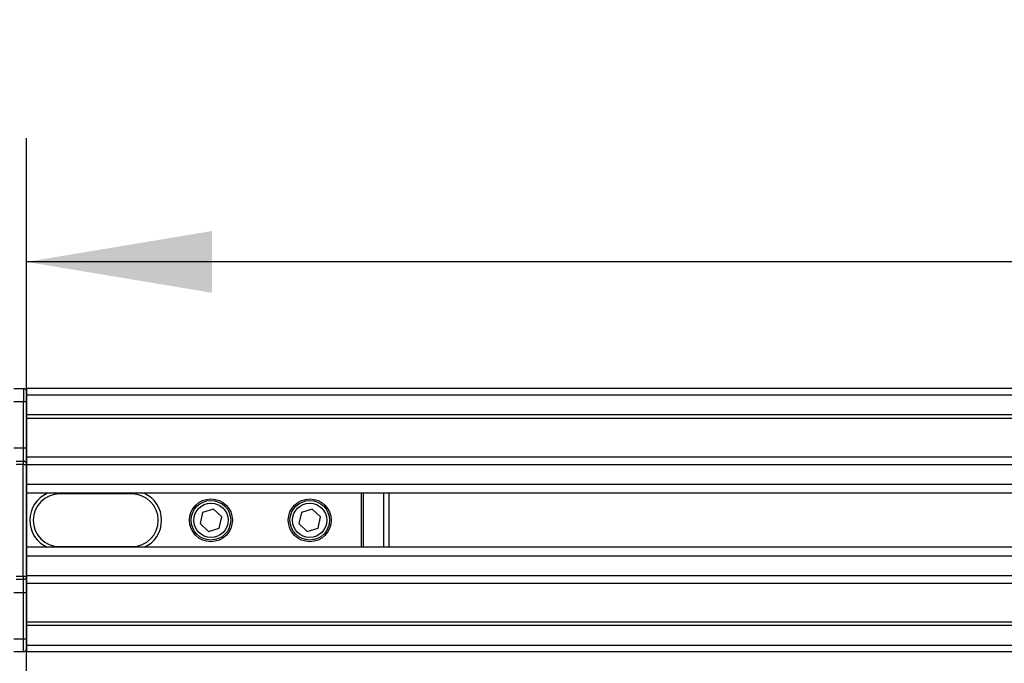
# Model space of a CAD drawing. Header units: millimetres. Extents: x 0 to 420, y 0 to 297.
# Tile 12 of 31: x 65 to 81, y 230 to 240. Entities that reach past the tile are written whole.
import ezdxf

# ---------------------------------------------------------------- set-up
doc = ezdxf.new("R2010")
doc.units = ezdxf.units.MM
doc.layers.add('QUOTE', color=174, linetype='Continuous')
doc.styles.add('SLDTEXTSTYLE3', font='TXT', dxfattribs={"width": 0.75})
doc.dimstyles.new('SLDDIMSTYLE0', dxfattribs={"dimtxt": 3, "dimasz": 3, "dimexe": 0, "dimexo": 0.0625, "dimgap": 0.75, "dimtad": 1, "dimlfac": 9.387434, "dimrnd": 1e-09, "dimzin": 12, "dimdsep": 46, "dimtxsty": 'SLDTEXTSTYLE3', "dimsah": 1, "dimcen": 0.09, "dimadec": 0, "dimazin": 3, "dimtfac": 1, "dimtdec": 3, "dimtofl": 0, "dimtmove": 0, "dimatfit": 3, "dimfxl": 0, "dimfrac": 2, "dimtolj": 1, "dimtzin": 12, "dimarcsym": 0})

# ---------------------------------------------------------------- blocks, each defined once
blk = doc.blocks.new('_D')
at = {"layer": 'QUOTE'}
for p, q in [((65.432, 226.922), (65.432, 238.561)), ((214.568, 226.922), (214.568, 238.561)), ((214.568, 236.561), (65.432, 236.561))]:
    blk.add_line(p, q, dxfattribs=at)
for points in [[(65.432, 236.561), (68.432, 236.061), (68.432, 237.061)], [(214.568, 236.561), (211.568, 237.061), (211.568, 236.061)]]:
    blk.add_solid(points, dxfattribs=at)
at = {"layer": 'QUOTE', "insert": (135.567, 240.428), "char_height": 3, "attachment_point": 1, "style": 'SLDTEXTSTYLE3'}
blk.add_mtext('1400', dxfattribs=at)

msp = doc.modelspace()

# ---------------------------------------------------------------- linework, layer by layer
at = {"color": 7, "linetype": 'Continuous', "lineweight": 25}
for p, q in [((65.2236, 234.5093), (65.379, 234.5093)), ((65.379, 234.5093), (65.379, 234.2962)), ((214.5678, 234.5093), (65.4322, 234.5093)), ((65.4322, 234.5093), (65.4322, 234.4027)), ((214.5678, 234.4027), (65.4322, 234.4027)), ((65.4322, 234.4027), (65.4322, 234.0832)), ((65.379, 234.2962), (65.2236, 234.2962)), ((65.379, 233.5505), (65.379, 234.2962)), ((65.4322, 234.2962), (65.379, 234.2962)), ((214.5678, 234.0832), (65.4322, 234.0832)), ((65.4322, 234.0832), (65.4322, 234.0288)), ((214.5678, 234.0288), (65.4322, 234.0288)), ((65.4322, 234.0288), (65.4322, 233.4014)), ((65.2236, 233.5505), (65.379, 233.5505)), ((65.379, 233.3375), (65.379, 233.5505)), ((65.379, 233.5505), (65.4322, 233.5505)), ((65.3753, 233.2842), (65.2613, 233.2842)), ((65.265, 233.3375), (65.379, 233.3375)), ((65.3753, 233.2842), (65.4322, 233.2842)), ((65.3753, 231.4733), (65.3753, 233.2842)), ((104.3673, 233.4014), (65.4322, 233.4014)), ((65.4322, 233.4014), (65.4322, 233.2842)), ((65.4322, 233.2842), (65.4322, 233.2327)), ((104.2447, 233.2778), (65.4322, 233.2778)), ((65.4322, 233.2327), (65.4322, 232.9594)), ((65.4322, 232.9594), (65.4322, 232.8155)), ((104.0599, 232.9594), (65.4322, 232.9594)), ((65.4322, 232.8155), (65.4322, 231.942)), ((104.0182, 232.8155), (65.4322, 232.8155)), ((65.9649, 232.8049), (65.9649, 232.8155)), ((67.1366, 232.8049), (65.9649, 232.8049)), ((67.1366, 232.8155), (67.1366, 232.8049)), ((70.851, 231.942), (70.851, 232.8155)), ((70.8786, 232.8155), (70.8786, 231.942)), ((71.2122, 231.942), (71.2122, 232.8155)), ((71.2911, 232.8155), (71.2911, 231.942)), ((68.2802, 232.5048), (68.2384, 232.3251)), ((68.4567, 232.5585), (68.2802, 232.5048)), ((68.5915, 232.4324), (68.4567, 232.5585)), ((69.8781, 232.5048), (69.8363, 232.3251)), ((70.0546, 232.5585), (69.8781, 232.5048)), ((70.1893, 232.4324), (70.0546, 232.5585)), ((68.2384, 232.3251), (68.3732, 232.199)), ((68.5497, 232.2527), (68.5915, 232.4324)), ((69.8363, 232.3251), (69.971, 232.199)), ((70.1476, 232.2527), (70.1893, 232.4324)), ((68.3732, 232.199), (68.5497, 232.2527)), ((69.971, 232.199), (70.1476, 232.2527)), ((65.4322, 231.942), (65.4322, 231.7981)), ((103.9944, 231.942), (65.4322, 231.942)), ((65.9649, 231.9526), (67.1366, 231.9526)), ((65.9649, 231.9526), (65.9649, 231.942)), ((67.1366, 231.942), (67.1366, 231.9526)), ((65.4322, 231.7981), (65.4322, 231.5248)), ((103.9944, 231.7981), (65.4322, 231.7981)), ((65.4322, 231.5248), (65.4322, 231.4733)), ((65.2613, 231.4733), (65.3753, 231.4733)), ((65.379, 231.42), (65.265, 231.42)), ((65.3753, 231.4733), (65.4322, 231.4733)), ((65.379, 231.207), (65.379, 231.42)), ((103.9944, 231.4797), (65.4322, 231.4797)), ((65.4322, 231.4733), (65.4322, 231.3561)), ((103.9944, 231.3561), (65.4322, 231.3561)), ((65.4322, 231.3561), (65.4322, 230.7287)), ((65.379, 231.207), (65.2236, 231.207)), ((65.4322, 231.207), (65.379, 231.207)), ((65.379, 230.4613), (65.379, 231.207)), ((103.9944, 230.7287), (65.4322, 230.7287)), ((65.4322, 230.7287), (65.4322, 230.6743)), ((103.9944, 230.6743), (65.4322, 230.6743)), ((65.4322, 230.6743), (65.4322, 230.3548)), ((65.2236, 230.4613), (65.379, 230.4613)), ((65.379, 230.2482), (65.379, 230.4613)), ((65.379, 230.4613), (65.4322, 230.4613)), ((65.379, 230.2482), (65.2236, 230.2482)), ((103.9944, 230.3548), (65.4322, 230.3548)), ((65.4322, 230.3548), (65.4322, 230.2482)), ((103.9944, 230.2482), (65.4322, 230.2482))]:
    msp.add_line(p, q, dxfattribs=at)
for centre, radius in [((68.4149, 232.3787), 0.3462), ((68.4149, 232.3787), 0.3196), ((68.4149, 232.3787), 0.277), ((70.0128, 232.3787), 0.3462), ((70.0128, 232.3787), 0.3196), ((70.0128, 232.3787), 0.277)]:
    msp.add_circle(centre, radius, dxfattribs=at)
for centre, radius, start, end in [((65.379, 234.456), 0.0533, 0, 90), ((65.5689, 233.2975), 0.1941, 168.10545, 183.91398), ((65.379, 233.2842), 0.0533, 0, 90), ((65.9649, 232.3787), 0.4794, 114.34065, 245.65935), ((65.9649, 232.3787), 0.4261, 90, 270), ((67.1366, 232.3787), 0.4261, 270, 90), ((67.1366, 232.3787), 0.4794, 294.34065, 65.65935), ((65.5689, 231.46), 0.1941, 176.08602, 191.89455), ((65.379, 231.4733), 0.0533, 270, 0), ((65.379, 230.3015), 0.0533, 270, 0)]:
    msp.add_arc(centre, radius, start, end, dxfattribs=at)

# ---------------------------------------------------------------- dimensions: what is measured, and where the dimension line sits
at = {"layer": 'QUOTE'}
dim = msp.add_linear_dim(base=(65.4322, 236.5607), p1=(214.5678, 224.922), p2=(65.4322, 224.922), dimstyle='SLDDIMSTYLE0', dxfattribs=at)
dim.commit()
dim.dimension.update_dxf_attribs({"geometry": '_D', "text_midpoint": (140, 236.5607), "dimtype": 160})

doc.saveas('drawing.dxf')
